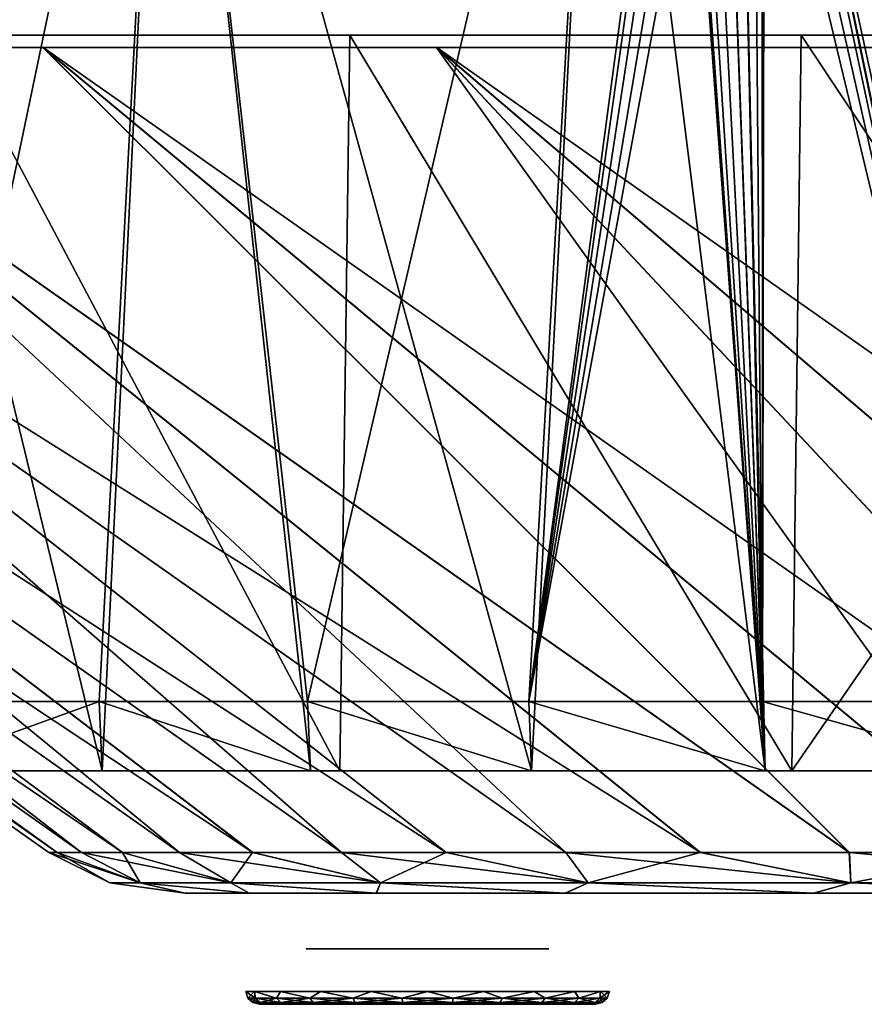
# Model space of a CAD drawing. Header units: millimetres. Extents: x -251 to 251, y -32 to 24.
# Tile 3 of 36: x -202 to -172, y -32 to 3. Entities that reach past the tile are written whole.
import ezdxf

# ---------------------------------------------------------------- set-up
doc = ezdxf.new("R2010")
doc.units = ezdxf.units.MM
doc.header["$LTSCALE"] = 81.481481
for name, color, linetype in [('1', 7, 'CONTINUOUS'), ('24', 7, 'CONTINUOUS'), ('25', 7, 'CONTINUOUS'), ('26', 7, 'CONTINUOUS'), ('27', 7, 'CONTINUOUS'), ('29', 7, 'CONTINUOUS'), ('30', 7, 'CONTINUOUS'), ('33', 7, 'CONTINUOUS'), ('34', 7, 'CONTINUOUS'), ('35', 7, 'CONTINUOUS'), ('46', 7, 'CONTINUOUS')]:
    doc.layers.add(name, color=color, linetype=linetype)

msp = doc.modelspace()

# ---------------------------------------------------------------- linework, layer by layer
at = {"layer": '1', "linetype": 'Continuous'}
for points in [[(-196.216, -28.25, -10.629), (-193.916, -28.25, -31.784), (-196.215, -28.25, 10.65), (-196.216, -28.25, -10.629)], [(-196.215, -28.25, 10.65), (-193.916, -28.25, -31.784), (-194.625, -28.25), (-196.215, -28.25, 10.65)], [(-193.914, -28.25, 31.801), (-196.215, -28.25, 10.65), (-194.271, -28.25, 2.218), (-193.914, -28.25, 31.801)], [(-194.271, -28.25, 2.218), (-196.215, -28.25, 10.65), (-194.625, -28.25, 0.016), (-194.271, -28.25, 2.218)], [(-194.625, -28.25, 0.016), (-196.215, -28.25, 10.65), (-194.625, -28.25), (-194.625, -28.25, 0.016)], [(-194.625, -28.25), (-193.916, -28.25, -31.784), (-194.277, -28.25, -2.2), (-194.625, -28.25)], [(-194.277, -28.25, -2.2), (-193.916, -28.25, -31.784), (-193.265, -28.25, -4.187), (-194.277, -28.25, -2.2)], [(-193.255, -28.25, 4.201), (-193.914, -28.25, 31.801), (-194.271, -28.25, 2.218), (-193.255, -28.25, 4.201)], [(-193.916, -28.25, -31.784), (-189.343, -28.25, -52.564), (-193.265, -28.25, -4.187), (-193.916, -28.25, -31.784)], [(-191.677, -28.25, 5.772), (-193.914, -28.25, 31.801), (-193.255, -28.25, 4.201), (-191.677, -28.25, 5.772)], [(-189.339, -28.25, 52.579), (-193.914, -28.25, 31.801), (-189.694, -28.25, 6.779), (-189.339, -28.25, 52.579)], [(-189.694, -28.25, 6.779), (-193.914, -28.25, 31.801), (-191.677, -28.25, 5.772), (-189.694, -28.25, 6.779)], [(-193.265, -28.25, -4.187), (-189.343, -28.25, -52.564), (-191.692, -28.25, -5.761), (-193.265, -28.25, -4.187)], [(-191.692, -28.25, -5.761), (-189.343, -28.25, -52.564), (-189.709, -28.25, -6.774), (-191.692, -28.25, -5.761)], [(-189.709, -28.25, -6.774), (-189.343, -28.25, -52.564), (-187.506, -28.25, -7.125), (-189.709, -28.25, -6.774)], [(-187.494, -28.25, 7.125), (-189.339, -28.25, 52.579), (-189.694, -28.25, 6.779), (-187.494, -28.25, 7.125)], [(-189.343, -28.25, -52.564), (-182.55, -28.25, -72.726), (-187.506, -28.25, -7.125), (-189.343, -28.25, -52.564)], [(-182.545, -28.25, 72.741), (-189.339, -28.25, 52.579), (-183.308, -28.25, 5.761), (-182.545, -28.25, 72.741)], [(-183.308, -28.25, 5.761), (-189.339, -28.25, 52.579), (-185.291, -28.25, 6.774), (-183.308, -28.25, 5.761)], [(-185.291, -28.25, 6.774), (-189.339, -28.25, 52.579), (-187.494, -28.25, 7.125), (-185.291, -28.25, 6.774)], [(-187.506, -28.25, -7.125), (-182.55, -28.25, -72.726), (-185.306, -28.25, -6.779), (-187.506, -28.25, -7.125)], [(-185.306, -28.25, -6.779), (-182.55, -28.25, -72.726), (-183.323, -28.25, -5.772), (-185.306, -28.25, -6.779)], [(-183.323, -28.25, -5.772), (-182.55, -28.25, -72.726), (-181.745, -28.25, -4.201), (-183.323, -28.25, -5.772)], [(-181.735, -28.25, 4.187), (-182.545, -28.25, 72.741), (-183.308, -28.25, 5.761), (-181.735, -28.25, 4.187)], [(-182.55, -28.25, -72.726), (-173.619, -28.25, -92.034), (-181.745, -28.25, -4.201), (-182.55, -28.25, -72.726)], [(-180.375, -28.25), (-182.545, -28.25, 72.741), (-180.723, -28.25, 2.2), (-180.375, -28.25)], [(-180.723, -28.25, 2.2), (-182.545, -28.25, 72.741), (-181.735, -28.25, 4.187), (-180.723, -28.25, 2.2)], [(-173.619, -28.25, -92.034), (-182.545, -28.25, 72.741), (-180.375, -28.25), (-173.619, -28.25, -92.034)], [(-182.545, -28.25, 72.741), (-173.619, -28.25, -92.034), (-173.612, -28.25, 92.047), (-182.545, -28.25, 72.741)], [(-181.745, -28.25, -4.201), (-173.619, -28.25, -92.034), (-180.729, -28.25, -2.218), (-181.745, -28.25, -4.201)], [(-180.729, -28.25, -2.218), (-173.619, -28.25, -92.034), (-180.375, -28.25, -0.016), (-180.729, -28.25, -2.218)], [(-180.375, -28.25, -0.016), (-173.619, -28.25, -92.034), (-180.375, -28.25), (-180.375, -28.25, -0.016)], [(-173.619, -28.25, -92.034), (-162.651, -28.25, -110.265), (-173.612, -28.25, 92.047), (-173.619, -28.25, -92.034)], [(-173.612, -28.25, 92.047), (-162.651, -28.25, -110.265), (-162.643, -28.25, 110.277), (-173.612, -28.25, 92.047)]]:
    msp.add_3dface(points, dxfattribs=at)
at = {"layer": '24', "linetype": 'Continuous'}
for points in [[(-194.04, -31.794), (-193.72, -31.794, -2.02), (-193.96, -32.025), (-194.04, -31.794)], [(-193.96, -32.025), (-193.72, -31.794, -2.02), (-193.698, -32.025, -1.82), (-193.96, -32.025)], [(-193.698, -32.025, -1.82), (-193.72, -31.794, -2.02), (-192.934, -32.025, -3.492), (-193.698, -32.025, -1.82)], [(-193.72, -31.794, -2.02), (-192.793, -31.794, -3.842), (-192.934, -32.025, -3.492), (-193.72, -31.794, -2.02)], [(-192.934, -32.025, -3.492), (-192.793, -31.794, -3.842), (-191.73, -32.025, -4.882), (-192.934, -32.025, -3.492)], [(-192.793, -31.794, -3.842), (-191.348, -31.794, -5.288), (-191.73, -32.025, -4.882), (-192.793, -31.794, -3.842)], [(-191.73, -32.025, -4.882), (-191.348, -31.794, -5.288), (-190.183, -32.025, -5.876), (-191.73, -32.025, -4.882)], [(-191.348, -31.794, -5.288), (-189.527, -31.794, -6.218), (-190.183, -32.025, -5.876), (-191.348, -31.794, -5.288)], [(-190.183, -32.025, -5.876), (-189.527, -31.794, -6.218), (-188.419, -32.025, -6.394), (-190.183, -32.025, -5.876)], [(-189.527, -31.794, -6.218), (-187.508, -31.794, -6.54), (-188.419, -32.025, -6.394), (-189.527, -31.794, -6.218)], [(-188.419, -32.025, -6.394), (-187.508, -31.794, -6.54), (-186.581, -32.025, -6.394), (-188.419, -32.025, -6.394)], [(-187.508, -31.794, -6.54), (-185.488, -31.794, -6.223), (-186.581, -32.025, -6.394), (-187.508, -31.794, -6.54)], [(-186.581, -32.025, -6.394), (-185.488, -31.794, -6.223), (-184.817, -32.025, -5.876), (-186.581, -32.025, -6.394)], [(-185.488, -31.794, -6.223), (-183.664, -31.794, -5.297), (-184.817, -32.025, -5.876), (-185.488, -31.794, -6.223)], [(-184.817, -32.025, -5.876), (-183.664, -31.794, -5.297), (-183.27, -32.025, -4.882), (-184.817, -32.025, -5.876)], [(-183.664, -31.794, -5.297), (-182.216, -31.794, -3.854), (-183.27, -32.025, -4.882), (-183.664, -31.794, -5.297)], [(-183.27, -32.025, -4.882), (-182.216, -31.794, -3.854), (-182.066, -32.025, -3.492), (-183.27, -32.025, -4.882)], [(-182.216, -31.794, -3.854), (-181.284, -31.794, -2.034), (-182.066, -32.025, -3.492), (-182.216, -31.794, -3.854)], [(-182.066, -32.025, -3.492), (-181.284, -31.794, -2.034), (-181.302, -32.025, -1.82), (-182.066, -32.025, -3.492)], [(-181.302, -32.025, -1.82), (-180.96, -31.794), (-181.04, -32.025), (-181.302, -32.025, -1.82)], [(-180.96, -31.794, -0.015), (-180.96, -31.794), (-181.302, -32.025, -1.82), (-180.96, -31.794, -0.015)], [(-181.284, -31.794, -2.034), (-180.96, -31.794, -0.015), (-181.302, -32.025, -1.82), (-181.284, -31.794, -2.034)], [(-193.779, -32.19), (-193.96, -32.025), (-193.698, -32.025, -1.82), (-193.779, -32.19)], [(-193.525, -32.19, -1.769), (-193.779, -32.19), (-193.698, -32.025, -1.82), (-193.525, -32.19, -1.769)], [(-193.779, -32.19), (-193.525, -32.19, -1.769), (-193.542, -32.25), (-193.779, -32.19)], [(-193.525, -32.19, -1.769), (-193.698, -32.025, -1.82), (-192.934, -32.025, -3.492), (-193.525, -32.19, -1.769)], [(-193.542, -32.25), (-193.525, -32.19, -1.769), (-193.246, -32.25, -1.868), (-193.542, -32.25)], [(-192.782, -32.19, -3.395), (-193.525, -32.19, -1.769), (-192.934, -32.025, -3.492), (-192.782, -32.19, -3.395)], [(-193.525, -32.19, -1.769), (-192.782, -32.19, -3.395), (-193.246, -32.25, -1.868), (-193.525, -32.19, -1.769)], [(-193.246, -32.25, -1.868), (-192.782, -32.19, -3.395), (-192.388, -32.25, -3.551), (-193.246, -32.25, -1.868)], [(-192.782, -32.19, -3.395), (-192.934, -32.025, -3.492), (-191.73, -32.025, -4.882), (-192.782, -32.19, -3.395)], [(-191.612, -32.19, -4.745), (-192.782, -32.19, -3.395), (-191.73, -32.025, -4.882), (-191.612, -32.19, -4.745)], [(-192.782, -32.19, -3.395), (-191.612, -32.19, -4.745), (-192.388, -32.25, -3.551), (-192.782, -32.19, -3.395)], [(-192.388, -32.25, -3.551), (-191.612, -32.19, -4.745), (-191.053, -32.25, -4.887), (-192.388, -32.25, -3.551)], [(-191.612, -32.19, -4.745), (-191.73, -32.025, -4.882), (-190.183, -32.025, -5.876), (-191.612, -32.19, -4.745)], [(-190.108, -32.19, -5.712), (-191.612, -32.19, -4.745), (-190.183, -32.025, -5.876), (-190.108, -32.19, -5.712)], [(-191.612, -32.19, -4.745), (-190.108, -32.19, -5.712), (-191.053, -32.25, -4.887), (-191.612, -32.19, -4.745)], [(-191.053, -32.25, -4.887), (-190.108, -32.19, -5.712), (-189.372, -32.25, -5.744), (-191.053, -32.25, -4.887)], [(-190.108, -32.19, -5.712), (-190.183, -32.025, -5.876), (-188.419, -32.025, -6.394), (-190.108, -32.19, -5.712)], [(-188.394, -32.19, -6.215), (-190.108, -32.19, -5.712), (-188.419, -32.025, -6.394), (-188.394, -32.19, -6.215)], [(-190.108, -32.19, -5.712), (-188.394, -32.19, -6.215), (-189.372, -32.25, -5.744), (-190.108, -32.19, -5.712)], [(-189.372, -32.25, -5.744), (-188.394, -32.19, -6.215), (-187.507, -32.25, -6.042), (-189.372, -32.25, -5.744)], [(-188.394, -32.19, -6.215), (-188.419, -32.025, -6.394), (-186.581, -32.025, -6.394), (-188.394, -32.19, -6.215)], [(-186.606, -32.19, -6.215), (-188.394, -32.19, -6.215), (-186.581, -32.025, -6.394), (-186.606, -32.19, -6.215)], [(-188.394, -32.19, -6.215), (-186.606, -32.19, -6.215), (-187.507, -32.25, -6.042), (-188.394, -32.19, -6.215)], [(-187.507, -32.25, -6.042), (-186.606, -32.19, -6.215), (-185.64, -32.25, -5.748), (-187.507, -32.25, -6.042)], [(-184.892, -32.19, -5.712), (-186.606, -32.19, -6.215), (-184.817, -32.025, -5.876), (-184.892, -32.19, -5.712)], [(-186.606, -32.19, -6.215), (-186.581, -32.025, -6.394), (-184.817, -32.025, -5.876), (-186.606, -32.19, -6.215)], [(-186.606, -32.19, -6.215), (-184.892, -32.19, -5.712), (-185.64, -32.25, -5.748), (-186.606, -32.19, -6.215)], [(-185.64, -32.25, -5.748), (-184.892, -32.19, -5.712), (-183.957, -32.25, -4.894), (-185.64, -32.25, -5.748)], [(-183.388, -32.19, -4.745), (-184.892, -32.19, -5.712), (-183.27, -32.025, -4.882), (-183.388, -32.19, -4.745)], [(-184.892, -32.19, -5.712), (-184.817, -32.025, -5.876), (-183.27, -32.025, -4.882), (-184.892, -32.19, -5.712)], [(-184.892, -32.19, -5.712), (-183.388, -32.19, -4.745), (-183.957, -32.25, -4.894), (-184.892, -32.19, -5.712)], [(-183.957, -32.25, -4.894), (-183.388, -32.19, -4.745), (-182.619, -32.25, -3.561), (-183.957, -32.25, -4.894)], [(-183.388, -32.19, -4.745), (-183.27, -32.025, -4.882), (-182.066, -32.025, -3.492), (-183.388, -32.19, -4.745)], [(-182.218, -32.19, -3.395), (-183.388, -32.19, -4.745), (-182.066, -32.025, -3.492), (-182.218, -32.19, -3.395)], [(-183.388, -32.19, -4.745), (-182.218, -32.19, -3.395), (-182.619, -32.25, -3.561), (-183.388, -32.19, -4.745)], [(-182.619, -32.25, -3.561), (-182.218, -32.19, -3.395), (-181.758, -32.25, -1.879), (-182.619, -32.25, -3.561)], [(-181.475, -32.19, -1.769), (-182.218, -32.19, -3.395), (-181.302, -32.025, -1.82), (-181.475, -32.19, -1.769)], [(-182.218, -32.19, -3.395), (-182.066, -32.025, -3.492), (-181.302, -32.025, -1.82), (-182.218, -32.19, -3.395)], [(-182.218, -32.19, -3.395), (-181.475, -32.19, -1.769), (-181.758, -32.25, -1.879), (-182.218, -32.19, -3.395)], [(-181.475, -32.19, -1.769), (-181.458, -32.25, -0.014), (-181.758, -32.25, -1.879), (-181.475, -32.19, -1.769)], [(-181.221, -32.19), (-181.475, -32.19, -1.769), (-181.04, -32.025), (-181.221, -32.19)], [(-181.475, -32.19, -1.769), (-181.302, -32.025, -1.82), (-181.04, -32.025), (-181.475, -32.19, -1.769)], [(-181.221, -32.19), (-181.458, -32.25, -0.014), (-181.475, -32.19, -1.769), (-181.221, -32.19)], [(-181.458, -32.25), (-181.458, -32.25, -0.014), (-181.221, -32.19), (-181.458, -32.25)]]:
    msp.add_3dface(points, dxfattribs=at)
at = {"layer": '25', "linetype": 'Continuous'}
for points in [[(-192.629, -32.25, 1.866), (-193.542, -32.25), (-192.958, -32.25), (-192.629, -32.25, 1.866)], [(-193.542, -32.25), (-193.246, -32.25, -1.868), (-192.958, -32.25), (-193.542, -32.25)], [(-193.242, -32.25, 1.879), (-193.542, -32.25, 0.014), (-192.629, -32.25, 1.866), (-193.242, -32.25, 1.879)], [(-193.542, -32.25, 0.014), (-193.542, -32.25), (-192.629, -32.25, 1.866), (-193.542, -32.25, 0.014)], [(-192.958, -32.25, -0.024), (-193.246, -32.25, -1.868), (-192.622, -32.25, -1.887), (-192.958, -32.25, -0.024)], [(-192.958, -32.25, -0.012), (-193.246, -32.25, -1.868), (-192.958, -32.25, -0.024), (-192.958, -32.25, -0.012)], [(-192.958, -32.25), (-193.246, -32.25, -1.868), (-192.958, -32.25, -0.012), (-192.958, -32.25)], [(-193.246, -32.25, -1.868), (-192.388, -32.25, -3.551), (-192.622, -32.25, -1.887), (-193.246, -32.25, -1.868)], [(-191.683, -32.25, 3.507), (-193.242, -32.25, 1.879), (-192.629, -32.25, 1.866), (-191.683, -32.25, 3.507)], [(-192.381, -32.25, 3.561), (-193.242, -32.25, 1.879), (-191.683, -32.25, 3.507), (-192.381, -32.25, 3.561)], [(-192.622, -32.25, -1.887), (-192.388, -32.25, -3.551), (-191.668, -32.25, -3.524), (-192.622, -32.25, -1.887)], [(-191.668, -32.25, -3.524), (-192.388, -32.25, -3.551), (-190.215, -32.25, -4.735), (-191.668, -32.25, -3.524)], [(-192.388, -32.25, -3.551), (-191.053, -32.25, -4.887), (-190.215, -32.25, -4.735), (-192.388, -32.25, -3.551)], [(-191.043, -32.25, 4.894), (-192.381, -32.25, 3.561), (-190.234, -32.25, 4.724), (-191.043, -32.25, 4.894)], [(-190.234, -32.25, 4.724), (-192.381, -32.25, 3.561), (-191.683, -32.25, 3.507), (-190.234, -32.25, 4.724)], [(-191.053, -32.25, -4.887), (-189.372, -32.25, -5.744), (-188.435, -32.25, -5.377), (-191.053, -32.25, -4.887)], [(-190.215, -32.25, -4.735), (-191.053, -32.25, -4.887), (-188.435, -32.25, -5.377), (-190.215, -32.25, -4.735)], [(-189.36, -32.25, 5.748), (-191.043, -32.25, 4.894), (-188.458, -32.25, 5.373), (-189.36, -32.25, 5.748)], [(-188.458, -32.25, 5.373), (-191.043, -32.25, 4.894), (-190.234, -32.25, 4.724), (-188.458, -32.25, 5.373)], [(-189.372, -32.25, -5.744), (-187.507, -32.25, -6.042), (-185.64, -32.25, -5.748), (-189.372, -32.25, -5.744)], [(-189.372, -32.25, -5.744), (-185.64, -32.25, -5.748), (-186.542, -32.25, -5.373), (-189.372, -32.25, -5.744)], [(-188.435, -32.25, -5.377), (-189.372, -32.25, -5.744), (-186.542, -32.25, -5.373), (-188.435, -32.25, -5.377)], [(-187.493, -32.25, 6.042), (-189.36, -32.25, 5.748), (-185.628, -32.25, 5.744), (-187.493, -32.25, 6.042)], [(-185.628, -32.25, 5.744), (-189.36, -32.25, 5.748), (-188.458, -32.25, 5.373), (-185.628, -32.25, 5.744)], [(-186.565, -32.25, 5.377), (-185.628, -32.25, 5.744), (-188.458, -32.25, 5.373), (-186.565, -32.25, 5.377)], [(-184.785, -32.25, 4.735), (-183.947, -32.25, 4.887), (-186.565, -32.25, 5.377), (-184.785, -32.25, 4.735)], [(-183.947, -32.25, 4.887), (-185.628, -32.25, 5.744), (-186.565, -32.25, 5.377), (-183.947, -32.25, 4.887)], [(-185.64, -32.25, -5.748), (-183.957, -32.25, -4.894), (-186.542, -32.25, -5.373), (-185.64, -32.25, -5.748)], [(-186.542, -32.25, -5.373), (-183.957, -32.25, -4.894), (-184.766, -32.25, -4.724), (-186.542, -32.25, -5.373)], [(-183.332, -32.25, 3.524), (-182.612, -32.25, 3.551), (-184.785, -32.25, 4.735), (-183.332, -32.25, 3.524)], [(-182.612, -32.25, 3.551), (-183.947, -32.25, 4.887), (-184.785, -32.25, 4.735), (-182.612, -32.25, 3.551)], [(-183.957, -32.25, -4.894), (-182.619, -32.25, -3.561), (-184.766, -32.25, -4.724), (-183.957, -32.25, -4.894)], [(-184.766, -32.25, -4.724), (-182.619, -32.25, -3.561), (-183.317, -32.25, -3.507), (-184.766, -32.25, -4.724)], [(-182.378, -32.25, 1.887), (-182.612, -32.25, 3.551), (-183.332, -32.25, 3.524), (-182.378, -32.25, 1.887)], [(-182.619, -32.25, -3.561), (-181.758, -32.25, -1.879), (-183.317, -32.25, -3.507), (-182.619, -32.25, -3.561)], [(-183.317, -32.25, -3.507), (-181.758, -32.25, -1.879), (-182.371, -32.25, -1.866), (-183.317, -32.25, -3.507)], [(-181.754, -32.25, 1.868), (-182.612, -32.25, 3.551), (-182.378, -32.25, 1.887), (-181.754, -32.25, 1.868)], [(-182.042, -32.25, 0.024), (-181.754, -32.25, 1.868), (-182.378, -32.25, 1.887), (-182.042, -32.25, 0.024)], [(-181.758, -32.25, -1.879), (-181.458, -32.25, -0.014), (-182.371, -32.25, -1.866), (-181.758, -32.25, -1.879)], [(-181.458, -32.25, -0.014), (-181.458, -32.25), (-182.371, -32.25, -1.866), (-181.458, -32.25, -0.014)], [(-181.458, -32.25), (-182.042, -32.25), (-182.371, -32.25, -1.866), (-181.458, -32.25)], [(-181.458, -32.25), (-181.754, -32.25, 1.868), (-182.042, -32.25), (-181.458, -32.25)], [(-182.042, -32.25, 0.012), (-181.754, -32.25, 1.868), (-182.042, -32.25, 0.024), (-182.042, -32.25, 0.012)], [(-182.042, -32.25), (-181.754, -32.25, 1.868), (-182.042, -32.25, 0.012), (-182.042, -32.25)]]:
    msp.add_3dface(points, dxfattribs=at)
at = {"layer": '26', "linetype": 'Continuous'}
for points in [[(-188.962, -30.25, 0.334), (-191.867, -30.25, -0.019), (-188.962, -30.25, -0.334), (-188.962, -30.25, 0.334)], [(-191.867, -30.25, -0.01), (-191.867, -30.25, -0.019), (-188.962, -30.25, 0.334), (-191.867, -30.25, -0.01)], [(-188.673, -30.25, 0.935), (-191.867, -30.25), (-188.962, -30.25, 0.334), (-188.673, -30.25, 0.935)], [(-188.151, -30.25, 1.351), (-191.867, -30.25), (-188.673, -30.25, 0.935), (-188.151, -30.25, 1.351)], [(-191.867, -30.25), (-191.867, -30.25, -0.01), (-188.962, -30.25, 0.334), (-191.867, -30.25)], [(-191.604, -30.25, 1.491), (-191.867, -30.25), (-188.151, -30.25, 1.351), (-191.604, -30.25, 1.491)], [(-191.867, -30.25, -0.019), (-191.597, -30.25, -1.511), (-188.962, -30.25, -0.334), (-191.867, -30.25, -0.019)], [(-187.5, -30.25, 1.5), (-191.604, -30.25, 1.491), (-188.151, -30.25, 1.351), (-187.5, -30.25, 1.5)], [(-191.604, -30.25, 1.491), (-187.5, -30.25, 1.501), (-190.848, -30.25, 2.804), (-191.604, -30.25, 1.491)], [(-191.604, -30.25, 1.491), (-187.5, -30.25, 1.5), (-187.5, -30.25, 1.501), (-191.604, -30.25, 1.491)], [(-188.673, -30.25, -0.934), (-191.597, -30.25, -1.511), (-188.152, -30.25, -1.351), (-188.673, -30.25, -0.934)], [(-188.962, -30.25, -0.334), (-191.597, -30.25, -1.511), (-188.673, -30.25, -0.934), (-188.962, -30.25, -0.334)], [(-191.597, -30.25, -1.511), (-187.5, -30.25, -1.5), (-188.152, -30.25, -1.351), (-191.597, -30.25, -1.511)], [(-190.835, -30.25, -2.819), (-184.152, -30.25, -2.804), (-191.597, -30.25, -1.511), (-190.835, -30.25, -2.819)], [(-191.597, -30.25, -1.511), (-187.5, -30.25, -1.501), (-187.5, -30.25, -1.5), (-191.597, -30.25, -1.511)], [(-191.597, -30.25, -1.511), (-184.152, -30.25, -2.804), (-187.5, -30.25, -1.501), (-191.597, -30.25, -1.511)], [(-184.165, -30.25, 2.819), (-190.848, -30.25, 2.804), (-183.403, -30.25, 1.511), (-184.165, -30.25, 2.819)], [(-189.689, -30.25, 3.779), (-190.848, -30.25, 2.804), (-184.165, -30.25, 2.819), (-189.689, -30.25, 3.779)], [(-183.403, -30.25, 1.511), (-190.848, -30.25, 2.804), (-187.5, -30.25, 1.501), (-183.403, -30.25, 1.511)], [(-189.673, -30.25, -3.788), (-185.311, -30.25, -3.779), (-190.835, -30.25, -2.819), (-189.673, -30.25, -3.788)], [(-185.311, -30.25, -3.779), (-184.152, -30.25, -2.804), (-190.835, -30.25, -2.819), (-185.311, -30.25, -3.779)], [(-185.327, -30.25, 3.788), (-189.689, -30.25, 3.779), (-184.165, -30.25, 2.819), (-185.327, -30.25, 3.788)], [(-188.263, -30.25, 4.3), (-189.689, -30.25, 3.779), (-185.327, -30.25, 3.788), (-188.263, -30.25, 4.3)], [(-188.25, -30.25, -4.302), (-186.737, -30.25, -4.3), (-189.673, -30.25, -3.788), (-188.25, -30.25, -4.302)], [(-186.737, -30.25, -4.3), (-185.311, -30.25, -3.779), (-189.673, -30.25, -3.788), (-186.737, -30.25, -4.3)], [(-186.75, -30.25, 4.302), (-188.263, -30.25, 4.3), (-185.327, -30.25, 3.788), (-186.75, -30.25, 4.302)], [(-186.848, -30.25, 1.351), (-183.403, -30.25, 1.511), (-187.5, -30.25, 1.5), (-186.848, -30.25, 1.351)], [(-183.403, -30.25, 1.511), (-187.5, -30.25, 1.501), (-187.5, -30.25, 1.5), (-183.403, -30.25, 1.511)], [(-187.5, -30.25, -1.5), (-183.396, -30.25, -1.491), (-186.849, -30.25, -1.351), (-187.5, -30.25, -1.5)], [(-183.396, -30.25, -1.491), (-187.5, -30.25, -1.501), (-184.152, -30.25, -2.804), (-183.396, -30.25, -1.491)], [(-183.396, -30.25, -1.491), (-187.5, -30.25, -1.5), (-187.5, -30.25, -1.501), (-183.396, -30.25, -1.491)], [(-186.849, -30.25, -1.351), (-183.133, -30.25), (-186.327, -30.25, -0.935), (-186.849, -30.25, -1.351)], [(-183.396, -30.25, -1.491), (-183.133, -30.25), (-186.849, -30.25, -1.351), (-183.396, -30.25, -1.491)], [(-186.327, -30.25, 0.934), (-183.403, -30.25, 1.511), (-186.848, -30.25, 1.351), (-186.327, -30.25, 0.934)], [(-186.038, -30.25, 0.334), (-183.403, -30.25, 1.511), (-186.327, -30.25, 0.934), (-186.038, -30.25, 0.334)], [(-186.327, -30.25, -0.935), (-183.133, -30.25), (-186.038, -30.25, -0.334), (-186.327, -30.25, -0.935)], [(-183.133, -30.25, 0.019), (-183.403, -30.25, 1.511), (-186.038, -30.25, 0.334), (-183.133, -30.25, 0.019)], [(-183.133, -30.25), (-183.133, -30.25, 0.01), (-186.038, -30.25, -0.334), (-183.133, -30.25)], [(-186.038, -30.25, -0.334), (-183.133, -30.25, 0.019), (-186.038, -30.25, 0.334), (-186.038, -30.25, -0.334)], [(-183.133, -30.25, 0.01), (-183.133, -30.25, 0.019), (-186.038, -30.25, -0.334), (-183.133, -30.25, 0.01)]]:
    msp.add_3dface(points, dxfattribs=at)
at = {"layer": '27', "linetype": 'Continuous'}
for points in [[(-193.716, -31.794, 2.034), (-194.04, -31.794, 0.015), (-193.698, -32.025, 1.82), (-193.716, -31.794, 2.034)], [(-194.04, -31.794, 0.015), (-194.04, -31.794), (-193.698, -32.025, 1.82), (-194.04, -31.794, 0.015)], [(-194.04, -31.794), (-193.96, -32.025), (-193.698, -32.025, 1.82), (-194.04, -31.794)], [(-192.784, -31.794, 3.854), (-193.716, -31.794, 2.034), (-192.934, -32.025, 3.492), (-192.784, -31.794, 3.854)], [(-192.934, -32.025, 3.492), (-193.716, -31.794, 2.034), (-193.698, -32.025, 1.82), (-192.934, -32.025, 3.492)], [(-191.73, -32.025, 4.882), (-192.784, -31.794, 3.854), (-192.934, -32.025, 3.492), (-191.73, -32.025, 4.882)], [(-191.336, -31.794, 5.297), (-192.784, -31.794, 3.854), (-191.73, -32.025, 4.882), (-191.336, -31.794, 5.297)], [(-190.183, -32.025, 5.876), (-191.336, -31.794, 5.297), (-191.73, -32.025, 4.882), (-190.183, -32.025, 5.876)], [(-189.512, -31.794, 6.223), (-191.336, -31.794, 5.297), (-190.183, -32.025, 5.876), (-189.512, -31.794, 6.223)], [(-188.419, -32.025, 6.394), (-189.512, -31.794, 6.223), (-190.183, -32.025, 5.876), (-188.419, -32.025, 6.394)], [(-187.492, -31.794, 6.54), (-189.512, -31.794, 6.223), (-188.419, -32.025, 6.394), (-187.492, -31.794, 6.54)], [(-186.581, -32.025, 6.394), (-187.492, -31.794, 6.54), (-188.419, -32.025, 6.394), (-186.581, -32.025, 6.394)], [(-185.473, -31.794, 6.218), (-187.492, -31.794, 6.54), (-186.581, -32.025, 6.394), (-185.473, -31.794, 6.218)], [(-184.817, -32.025, 5.876), (-185.473, -31.794, 6.218), (-186.581, -32.025, 6.394), (-184.817, -32.025, 5.876)], [(-183.652, -31.794, 5.288), (-185.473, -31.794, 6.218), (-184.817, -32.025, 5.876), (-183.652, -31.794, 5.288)], [(-183.27, -32.025, 4.882), (-183.652, -31.794, 5.288), (-184.817, -32.025, 5.876), (-183.27, -32.025, 4.882)], [(-182.207, -31.794, 3.842), (-183.652, -31.794, 5.288), (-183.27, -32.025, 4.882), (-182.207, -31.794, 3.842)], [(-182.066, -32.025, 3.492), (-182.207, -31.794, 3.842), (-183.27, -32.025, 4.882), (-182.066, -32.025, 3.492)], [(-181.28, -31.794, 2.02), (-182.207, -31.794, 3.842), (-182.066, -32.025, 3.492), (-181.28, -31.794, 2.02)], [(-181.302, -32.025, 1.82), (-181.28, -31.794, 2.02), (-182.066, -32.025, 3.492), (-181.302, -32.025, 1.82)], [(-181.04, -32.025), (-181.28, -31.794, 2.02), (-181.302, -32.025, 1.82), (-181.04, -32.025)], [(-181.04, -32.025), (-180.96, -31.794), (-181.28, -31.794, 2.02), (-181.04, -32.025)], [(-193.96, -32.025), (-193.525, -32.19, 1.769), (-193.698, -32.025, 1.82), (-193.96, -32.025)], [(-193.96, -32.025), (-193.779, -32.19), (-193.525, -32.19, 1.769), (-193.96, -32.025)], [(-193.779, -32.19), (-193.542, -32.25), (-193.542, -32.25, 0.014), (-193.779, -32.19)], [(-193.779, -32.19), (-193.542, -32.25, 0.014), (-193.525, -32.19, 1.769), (-193.779, -32.19)], [(-192.782, -32.19, 3.395), (-192.934, -32.025, 3.492), (-193.698, -32.025, 1.82), (-192.782, -32.19, 3.395)], [(-193.525, -32.19, 1.769), (-192.782, -32.19, 3.395), (-193.698, -32.025, 1.82), (-193.525, -32.19, 1.769)], [(-193.542, -32.25, 0.014), (-193.242, -32.25, 1.879), (-193.525, -32.19, 1.769), (-193.542, -32.25, 0.014)], [(-193.525, -32.19, 1.769), (-193.242, -32.25, 1.879), (-192.782, -32.19, 3.395), (-193.525, -32.19, 1.769)], [(-193.242, -32.25, 1.879), (-192.381, -32.25, 3.561), (-192.782, -32.19, 3.395), (-193.242, -32.25, 1.879)], [(-191.612, -32.19, 4.745), (-191.73, -32.025, 4.882), (-192.934, -32.025, 3.492), (-191.612, -32.19, 4.745)], [(-192.782, -32.19, 3.395), (-191.612, -32.19, 4.745), (-192.934, -32.025, 3.492), (-192.782, -32.19, 3.395)], [(-192.782, -32.19, 3.395), (-192.381, -32.25, 3.561), (-191.612, -32.19, 4.745), (-192.782, -32.19, 3.395)], [(-192.381, -32.25, 3.561), (-191.043, -32.25, 4.894), (-191.612, -32.19, 4.745), (-192.381, -32.25, 3.561)], [(-191.612, -32.19, 4.745), (-190.108, -32.19, 5.712), (-191.73, -32.025, 4.882), (-191.612, -32.19, 4.745)], [(-190.108, -32.19, 5.712), (-190.183, -32.025, 5.876), (-191.73, -32.025, 4.882), (-190.108, -32.19, 5.712)], [(-191.612, -32.19, 4.745), (-191.043, -32.25, 4.894), (-190.108, -32.19, 5.712), (-191.612, -32.19, 4.745)], [(-191.043, -32.25, 4.894), (-189.36, -32.25, 5.748), (-190.108, -32.19, 5.712), (-191.043, -32.25, 4.894)], [(-190.108, -32.19, 5.712), (-188.394, -32.19, 6.215), (-190.183, -32.025, 5.876), (-190.108, -32.19, 5.712)], [(-188.394, -32.19, 6.215), (-188.419, -32.025, 6.394), (-190.183, -32.025, 5.876), (-188.394, -32.19, 6.215)], [(-190.108, -32.19, 5.712), (-189.36, -32.25, 5.748), (-188.394, -32.19, 6.215), (-190.108, -32.19, 5.712)], [(-189.36, -32.25, 5.748), (-187.493, -32.25, 6.042), (-188.394, -32.19, 6.215), (-189.36, -32.25, 5.748)], [(-186.606, -32.19, 6.215), (-186.581, -32.025, 6.394), (-188.419, -32.025, 6.394), (-186.606, -32.19, 6.215)], [(-188.394, -32.19, 6.215), (-186.606, -32.19, 6.215), (-188.419, -32.025, 6.394), (-188.394, -32.19, 6.215)], [(-188.394, -32.19, 6.215), (-187.493, -32.25, 6.042), (-186.606, -32.19, 6.215), (-188.394, -32.19, 6.215)], [(-187.493, -32.25, 6.042), (-185.628, -32.25, 5.744), (-186.606, -32.19, 6.215), (-187.493, -32.25, 6.042)], [(-186.606, -32.19, 6.215), (-184.892, -32.19, 5.712), (-186.581, -32.025, 6.394), (-186.606, -32.19, 6.215)], [(-186.606, -32.19, 6.215), (-185.628, -32.25, 5.744), (-184.892, -32.19, 5.712), (-186.606, -32.19, 6.215)], [(-184.892, -32.19, 5.712), (-184.817, -32.025, 5.876), (-186.581, -32.025, 6.394), (-184.892, -32.19, 5.712)], [(-185.628, -32.25, 5.744), (-183.947, -32.25, 4.887), (-184.892, -32.19, 5.712), (-185.628, -32.25, 5.744)], [(-184.892, -32.19, 5.712), (-183.388, -32.19, 4.745), (-184.817, -32.025, 5.876), (-184.892, -32.19, 5.712)], [(-184.892, -32.19, 5.712), (-183.947, -32.25, 4.887), (-183.388, -32.19, 4.745), (-184.892, -32.19, 5.712)], [(-183.388, -32.19, 4.745), (-183.27, -32.025, 4.882), (-184.817, -32.025, 5.876), (-183.388, -32.19, 4.745)], [(-183.947, -32.25, 4.887), (-182.612, -32.25, 3.551), (-183.388, -32.19, 4.745), (-183.947, -32.25, 4.887)], [(-183.388, -32.19, 4.745), (-182.218, -32.19, 3.395), (-183.27, -32.025, 4.882), (-183.388, -32.19, 4.745)], [(-183.388, -32.19, 4.745), (-182.612, -32.25, 3.551), (-182.218, -32.19, 3.395), (-183.388, -32.19, 4.745)], [(-182.218, -32.19, 3.395), (-182.066, -32.025, 3.492), (-183.27, -32.025, 4.882), (-182.218, -32.19, 3.395)], [(-182.612, -32.25, 3.551), (-181.754, -32.25, 1.868), (-182.218, -32.19, 3.395), (-182.612, -32.25, 3.551)], [(-182.218, -32.19, 3.395), (-181.475, -32.19, 1.769), (-182.066, -32.025, 3.492), (-182.218, -32.19, 3.395)], [(-182.218, -32.19, 3.395), (-181.754, -32.25, 1.868), (-181.475, -32.19, 1.769), (-182.218, -32.19, 3.395)], [(-181.475, -32.19, 1.769), (-181.302, -32.025, 1.82), (-182.066, -32.025, 3.492), (-181.475, -32.19, 1.769)], [(-181.754, -32.25, 1.868), (-181.458, -32.25), (-181.475, -32.19, 1.769), (-181.754, -32.25, 1.868)], [(-181.475, -32.19, 1.769), (-181.221, -32.19), (-181.302, -32.025, 1.82), (-181.475, -32.19, 1.769)], [(-181.458, -32.25), (-181.221, -32.19), (-181.475, -32.19, 1.769), (-181.458, -32.25)], [(-181.221, -32.19), (-181.04, -32.025), (-181.302, -32.025, 1.82), (-181.221, -32.19)]]:
    msp.add_3dface(points, dxfattribs=at)
at = {"layer": '29', "linetype": 'Continuous'}
for points in [[(-201.119, -26.785, 0.01), (-197.835, -27.875, 20.793), (-200.823, -26.785, 10.897), (-201.119, -26.785, 0.01)], [(-200.825, -26.785, -10.876), (-198.925, -27.875), (-201.119, -26.785, 0.01), (-200.825, -26.785, -10.876)], [(-198.925, -27.875), (-197.835, -27.875, 20.793), (-201.119, -26.785, 0.01), (-198.925, -27.875)], [(-199.941, -26.785, -21.73), (-197.835, -27.875, -20.793), (-200.825, -26.785, -10.876), (-199.941, -26.785, -21.73)], [(-197.835, -27.875, -20.793), (-198.925, -27.875), (-200.825, -26.785, -10.876), (-197.835, -27.875, -20.793)], [(-200.823, -26.785, 10.897), (-197.835, -27.875, 20.793), (-199.939, -26.785, 21.753), (-200.823, -26.785, 10.897)], [(-198.472, -26.785, -32.522), (-197.835, -27.875, -20.793), (-199.941, -26.785, -21.73), (-198.472, -26.785, -32.522)], [(-199.939, -26.785, 21.753), (-194.578, -27.875, 41.359), (-198.468, -26.785, 32.545), (-199.939, -26.785, 21.753)], [(-197.835, -27.875, 20.793), (-194.578, -27.875, 41.359), (-199.939, -26.785, 21.753), (-197.835, -27.875, 20.793)], [(-196.42, -26.785, -43.222), (-194.578, -27.875, -41.359), (-198.472, -26.785, -32.522), (-196.42, -26.785, -43.222)], [(-194.578, -27.875, -41.359), (-197.835, -27.875, -20.793), (-198.472, -26.785, -32.522), (-194.578, -27.875, -41.359)], [(-198.468, -26.785, 32.545), (-194.578, -27.875, 41.359), (-196.416, -26.785, 43.238), (-198.468, -26.785, 32.545)], [(-193.79, -26.785, -53.797), (-194.578, -27.875, -41.359), (-196.42, -26.785, -43.222), (-193.79, -26.785, -53.797)], [(-194.578, -27.875, 41.359), (-189.189, -27.875, 61.471), (-196.416, -26.785, 43.238), (-194.578, -27.875, 41.359)], [(-196.416, -26.785, 43.238), (-189.189, -27.875, 61.471), (-193.787, -26.785, 53.807), (-196.416, -26.785, 43.238)], [(-189.189, -27.875, -61.471), (-194.578, -27.875, -41.359), (-193.79, -26.785, -53.797), (-189.189, -27.875, -61.471)], [(-190.592, -26.785, -64.215), (-189.189, -27.875, -61.471), (-193.79, -26.785, -53.797), (-190.592, -26.785, -64.215)], [(-193.787, -26.785, 53.807), (-189.189, -27.875, 61.471), (-190.59, -26.785, 64.22), (-193.787, -26.785, 53.807)], [(-186.836, -26.785, -74.438), (-189.189, -27.875, -61.471), (-190.592, -26.785, -64.215), (-186.836, -26.785, -74.438)], [(-189.189, -27.875, 61.471), (-181.727, -27.875, 80.91), (-190.59, -26.785, 64.22), (-189.189, -27.875, 61.471)], [(-190.59, -26.785, 64.22), (-181.727, -27.875, 80.91), (-186.831, -26.785, 74.451), (-190.59, -26.785, 64.22)], [(-181.727, -27.875, -80.91), (-189.189, -27.875, -61.471), (-186.836, -26.785, -74.438), (-181.727, -27.875, -80.91)], [(-182.533, -26.785, -84.443), (-181.727, -27.875, -80.91), (-186.836, -26.785, -74.438), (-182.533, -26.785, -84.443)], [(-186.831, -26.785, 74.451), (-181.727, -27.875, 80.91), (-182.525, -26.785, 84.46), (-186.831, -26.785, 74.451)], [(-177.695, -26.785, -94.197), (-181.727, -27.875, -80.91), (-182.533, -26.785, -84.443), (-177.695, -26.785, -94.197)], [(-181.727, -27.875, 80.91), (-172.274, -27.875, 99.462), (-182.525, -26.785, 84.46), (-181.727, -27.875, 80.91)], [(-182.525, -26.785, 84.46), (-172.274, -27.875, 99.462), (-177.684, -26.785, 94.219), (-182.525, -26.785, 84.46)], [(-172.274, -27.875, -99.462), (-181.727, -27.875, -80.91), (-177.695, -26.785, -94.197), (-172.274, -27.875, -99.462)], [(-172.335, -26.785, -103.68), (-172.274, -27.875, -99.462), (-177.695, -26.785, -94.197), (-172.335, -26.785, -103.68)], [(-177.684, -26.785, 94.219), (-172.274, -27.875, 99.462), (-172.323, -26.785, 103.699), (-177.684, -26.785, 94.219)], [(-166.47, -26.785, -112.857), (-172.274, -27.875, -99.462), (-172.335, -26.785, -103.68), (-166.47, -26.785, -112.857)], [(-172.274, -27.875, 99.462), (-160.934, -27.875, 116.925), (-172.323, -26.785, 103.699), (-172.274, -27.875, 99.462)], [(-172.323, -26.785, 103.699), (-160.934, -27.875, 116.925), (-166.458, -26.785, 112.874), (-172.323, -26.785, 103.699)], [(-160.934, -27.875, -116.925), (-172.274, -27.875, -99.462), (-166.47, -26.785, -112.857), (-160.934, -27.875, -116.925)], [(-196.216, -28.25, -10.629), (-196.215, -28.25, 10.65), (-198.925, -27.875), (-196.216, -28.25, -10.629)], [(-197.835, -27.875, -20.793), (-196.216, -28.25, -10.629), (-198.925, -27.875), (-197.835, -27.875, -20.793)], [(-198.925, -27.875), (-196.215, -28.25, 10.65), (-197.835, -27.875, 20.793), (-198.925, -27.875)], [(-193.916, -28.25, -31.784), (-196.216, -28.25, -10.629), (-197.835, -27.875, -20.793), (-193.916, -28.25, -31.784)], [(-194.578, -27.875, -41.359), (-193.916, -28.25, -31.784), (-197.835, -27.875, -20.793), (-194.578, -27.875, -41.359)], [(-196.215, -28.25, 10.65), (-193.914, -28.25, 31.801), (-197.835, -27.875, 20.793), (-196.215, -28.25, 10.65)], [(-197.835, -27.875, 20.793), (-193.914, -28.25, 31.801), (-194.578, -27.875, 41.359), (-197.835, -27.875, 20.793)], [(-189.343, -28.25, -52.564), (-193.916, -28.25, -31.784), (-194.578, -27.875, -41.359), (-189.343, -28.25, -52.564)], [(-189.189, -27.875, -61.471), (-189.343, -28.25, -52.564), (-194.578, -27.875, -41.359), (-189.189, -27.875, -61.471)], [(-194.578, -27.875, 41.359), (-189.339, -28.25, 52.579), (-189.189, -27.875, 61.471), (-194.578, -27.875, 41.359)], [(-193.914, -28.25, 31.801), (-189.339, -28.25, 52.579), (-194.578, -27.875, 41.359), (-193.914, -28.25, 31.801)], [(-182.55, -28.25, -72.726), (-189.343, -28.25, -52.564), (-189.189, -27.875, -61.471), (-182.55, -28.25, -72.726)], [(-189.339, -28.25, 52.579), (-182.545, -28.25, 72.741), (-189.189, -27.875, 61.471), (-189.339, -28.25, 52.579)], [(-181.727, -27.875, -80.91), (-182.55, -28.25, -72.726), (-189.189, -27.875, -61.471), (-181.727, -27.875, -80.91)], [(-189.189, -27.875, 61.471), (-182.545, -28.25, 72.741), (-181.727, -27.875, 80.91), (-189.189, -27.875, 61.471)], [(-173.619, -28.25, -92.034), (-182.55, -28.25, -72.726), (-181.727, -27.875, -80.91), (-173.619, -28.25, -92.034)], [(-182.545, -28.25, 72.741), (-173.612, -28.25, 92.047), (-181.727, -27.875, 80.91), (-182.545, -28.25, 72.741)], [(-172.274, -27.875, -99.462), (-173.619, -28.25, -92.034), (-181.727, -27.875, -80.91), (-172.274, -27.875, -99.462)], [(-181.727, -27.875, 80.91), (-173.612, -28.25, 92.047), (-172.274, -27.875, 99.462), (-181.727, -27.875, 80.91)], [(-162.651, -28.25, -110.265), (-173.619, -28.25, -92.034), (-172.274, -27.875, -99.462), (-162.651, -28.25, -110.265)], [(-173.612, -28.25, 92.047), (-162.643, -28.25, 110.277), (-172.274, -27.875, 99.462), (-173.612, -28.25, 92.047)], [(-160.934, -27.875, -116.925), (-162.651, -28.25, -110.265), (-172.274, -27.875, -99.462), (-160.934, -27.875, -116.925)], [(-172.274, -27.875, 99.462), (-162.643, -28.25, 110.277), (-160.934, -27.875, 116.925), (-172.274, -27.875, 99.462)]]:
    msp.add_3dface(points, dxfattribs=at)
at = {"layer": '30', "linetype": 'Continuous'}
for points in [[(-242.132, 2.179, 0.009), (-200.823, -26.785, 10.897), (-240.966, 2.179, 23.739), (-242.132, 2.179, 0.009)], [(-201.119, -26.785, 0.01), (-200.823, -26.785, 10.897), (-242.132, 2.179, 0.009), (-201.119, -26.785, 0.01)], [(-200.825, -26.785, -10.876), (-201.119, -26.785, 0.01), (-242.132, 2.179, 0.009), (-200.825, -26.785, -10.876)], [(-240.968, 2.179, -23.721), (-200.825, -26.785, -10.876), (-242.132, 2.179, 0.009), (-240.968, 2.179, -23.721)], [(-199.941, -26.785, -21.73), (-200.825, -26.785, -10.876), (-240.968, 2.179, -23.721), (-199.941, -26.785, -21.73)], [(-237.483, 2.179, -47.221), (-199.941, -26.785, -21.73), (-240.968, 2.179, -23.721), (-237.483, 2.179, -47.221)], [(-200.823, -26.785, 10.897), (-199.939, -26.785, 21.753), (-240.966, 2.179, 23.739), (-200.823, -26.785, 10.897)], [(-199.939, -26.785, 21.753), (-198.468, -26.785, 32.545), (-240.966, 2.179, 23.739), (-199.939, -26.785, 21.753)], [(-240.966, 2.179, 23.739), (-198.468, -26.785, 32.545), (-237.478, 2.179, 47.244), (-240.966, 2.179, 23.739)], [(-196.42, -26.785, -43.222), (-198.472, -26.785, -32.522), (-237.483, 2.179, -47.221), (-196.42, -26.785, -43.222)], [(-231.712, 2.179, -70.268), (-196.42, -26.785, -43.222), (-237.483, 2.179, -47.221), (-231.712, 2.179, -70.268)], [(-198.472, -26.785, -32.522), (-199.941, -26.785, -21.73), (-237.483, 2.179, -47.221), (-198.472, -26.785, -32.522)], [(-198.468, -26.785, 32.545), (-196.416, -26.785, 43.238), (-237.478, 2.179, 47.244), (-198.468, -26.785, 32.545)], [(-196.416, -26.785, 43.238), (-193.787, -26.785, 53.807), (-237.478, 2.179, 47.244), (-196.416, -26.785, 43.238)], [(-237.478, 2.179, 47.244), (-193.787, -26.785, 53.807), (-231.702, 2.179, 70.303), (-237.478, 2.179, 47.244)], [(-190.592, -26.785, -64.215), (-193.79, -26.785, -53.797), (-231.712, 2.179, -70.268), (-190.592, -26.785, -64.215)], [(-223.705, 2.179, -92.65), (-190.592, -26.785, -64.215), (-231.712, 2.179, -70.268), (-223.705, 2.179, -92.65)], [(-193.79, -26.785, -53.797), (-196.42, -26.785, -43.222), (-231.712, 2.179, -70.268), (-193.79, -26.785, -53.797)], [(-231.702, 2.179, 70.303), (-186.831, -26.785, 74.451), (-223.694, 2.179, 92.677), (-231.702, 2.179, 70.303)], [(-193.787, -26.785, 53.807), (-190.59, -26.785, 64.22), (-231.702, 2.179, 70.303), (-193.787, -26.785, 53.807)], [(-190.59, -26.785, 64.22), (-186.831, -26.785, 74.451), (-231.702, 2.179, 70.303), (-190.59, -26.785, 64.22)], [(-186.836, -26.785, -74.438), (-190.592, -26.785, -64.215), (-223.705, 2.179, -92.65), (-186.836, -26.785, -74.438)], [(-182.533, -26.785, -84.443), (-186.836, -26.785, -74.438), (-223.705, 2.179, -92.65), (-182.533, -26.785, -84.443)], [(-213.545, 2.179, -114.134), (-182.533, -26.785, -84.443), (-223.705, 2.179, -92.65), (-213.545, 2.179, -114.134)], [(-186.831, -26.785, 74.451), (-182.525, -26.785, 84.46), (-223.694, 2.179, 92.677), (-186.831, -26.785, 74.451)], [(-182.525, -26.785, 84.46), (-177.684, -26.785, 94.219), (-223.694, 2.179, 92.677), (-182.525, -26.785, 84.46)], [(-223.694, 2.179, 92.677), (-177.684, -26.785, 94.219), (-213.537, 2.179, 114.15), (-223.694, 2.179, 92.677)], [(-172.335, -26.785, -103.68), (-177.695, -26.785, -94.197), (-213.545, 2.179, -114.134), (-172.335, -26.785, -103.68)], [(-201.331, 2.179, -134.514), (-172.335, -26.785, -103.68), (-213.545, 2.179, -114.134), (-201.331, 2.179, -134.514)], [(-177.695, -26.785, -94.197), (-182.533, -26.785, -84.443), (-213.545, 2.179, -114.134), (-177.695, -26.785, -94.197)], [(-177.684, -26.785, 94.219), (-172.323, -26.785, 103.699), (-213.537, 2.179, 114.15), (-177.684, -26.785, 94.219)], [(-213.537, 2.179, 114.15), (-172.323, -26.785, 103.699), (-201.321, 2.179, 134.529), (-213.537, 2.179, 114.15)], [(-166.47, -26.785, -112.857), (-172.335, -26.785, -103.68), (-201.331, 2.179, -134.514), (-166.47, -26.785, -112.857)], [(-187.179, 2.179, -153.597), (-166.47, -26.785, -112.857), (-201.331, 2.179, -134.514), (-187.179, 2.179, -153.597)], [(-172.323, -26.785, 103.699), (-166.458, -26.785, 112.874), (-201.321, 2.179, 134.529), (-172.323, -26.785, 103.699)], [(-166.458, -26.785, 112.874), (-160.104, -26.785, 121.719), (-201.321, 2.179, 134.529), (-166.458, -26.785, 112.874)], [(-201.321, 2.179, 134.529), (-160.104, -26.785, 121.719), (-187.167, 2.179, 153.612), (-201.321, 2.179, 134.529)], [(-153.294, -26.785, -130.191), (-160.117, -26.785, -121.702), (-187.179, 2.179, -153.597), (-153.294, -26.785, -130.191)], [(-171.223, 2.179, -171.203), (-153.294, -26.785, -130.191), (-187.179, 2.179, -153.597), (-171.223, 2.179, -171.203)], [(-160.117, -26.785, -121.702), (-166.47, -26.785, -112.857), (-187.179, 2.179, -153.597), (-160.117, -26.785, -121.702)], [(-160.104, -26.785, 121.719), (-153.28, -26.785, 130.207), (-187.167, 2.179, 153.612), (-160.104, -26.785, 121.719)], [(-153.28, -26.785, 130.207), (-146.006, -26.785, 138.315), (-187.167, 2.179, 153.612), (-153.28, -26.785, 130.207)], [(-187.167, 2.179, 153.612), (-146.006, -26.785, 138.315), (-171.211, 2.179, 171.216), (-187.167, 2.179, 153.612)]]:
    msp.add_3dface(points, dxfattribs=at)
at = {"layer": '33', "linetype": 'Continuous'}
for points in [[(-205.073, -23.85, -137.013), (-190.653, -23.85, -156.458), (-204.682, 2.617, -136.766), (-205.073, -23.85, -137.013)], [(-190.65, -23.85, 156.461), (-205.07, -23.85, 137.017), (-204.679, 2.617, 136.771), (-190.65, -23.85, 156.461)], [(-204.682, 2.617, -136.766), (-190.653, -23.85, -156.458), (-190.293, 2.617, -156.168), (-204.682, 2.617, -136.766)], [(-190.289, 2.617, 156.172), (-190.65, -23.85, 156.461), (-204.679, 2.617, 136.771), (-190.289, 2.617, 156.172)], [(-190.653, -23.85, -156.458), (-174.4, -23.85, -174.391), (-190.293, 2.617, -156.168), (-190.653, -23.85, -156.458)], [(-174.397, -23.85, 174.394), (-190.65, -23.85, 156.461), (-190.289, 2.617, 156.172), (-174.397, -23.85, 174.394)], [(-190.293, 2.617, -156.168), (-174.4, -23.85, -174.391), (-174.07, 2.617, -174.067), (-190.293, 2.617, -156.168)], [(-174.066, 2.617, 174.072), (-174.397, -23.85, 174.394), (-190.289, 2.617, 156.172), (-174.066, 2.617, 174.072)], [(-174.4, -23.85, -174.391), (-156.465, -23.85, -190.647), (-174.07, 2.617, -174.067), (-174.4, -23.85, -174.391)], [(-156.462, -23.85, 190.649), (-174.397, -23.85, 174.394), (-156.171, 2.617, 190.29), (-156.462, -23.85, 190.649)], [(-156.171, 2.617, 190.29), (-174.397, -23.85, 174.394), (-174.066, 2.617, 174.072), (-156.171, 2.617, 190.29)], [(-174.07, 2.617, -174.067), (-156.465, -23.85, -190.647), (-165.318, 2.617, -182.4), (-174.07, 2.617, -174.067)]]:
    msp.add_3dface(points, dxfattribs=at)
at = {"layer": '34', "linetype": 'Continuous'}
for points in [[(-206.212, -23.85, 137.781), (-205.07, -23.85, 137.017), (-199.203, -23.85, 147.733), (-206.212, -23.85, 137.781)], [(-199.203, -23.85, -147.734), (-205.073, -23.85, -137.013), (-206.21, -23.85, -137.784), (-199.203, -23.85, -147.734)], [(-191.714, -23.85, -157.33), (-205.073, -23.85, -137.013), (-199.203, -23.85, -147.734), (-191.714, -23.85, -157.33)], [(-190.653, -23.85, -156.458), (-205.073, -23.85, -137.013), (-191.714, -23.85, -157.33), (-190.653, -23.85, -156.458)], [(-205.07, -23.85, 137.017), (-190.65, -23.85, 156.461), (-199.203, -23.85, 147.733), (-205.07, -23.85, 137.017)], [(-199.203, -23.85, 147.733), (-190.65, -23.85, 156.461), (-191.712, -23.85, 157.333), (-199.203, -23.85, 147.733)], [(-183.764, -23.85, -166.547), (-190.653, -23.85, -156.458), (-191.714, -23.85, -157.33), (-183.764, -23.85, -166.547)], [(-191.712, -23.85, 157.333), (-190.65, -23.85, 156.461), (-183.758, -23.85, 166.553), (-191.712, -23.85, 157.333)], [(-175.37, -23.85, -175.363), (-190.653, -23.85, -156.458), (-183.764, -23.85, -166.547), (-175.37, -23.85, -175.363)], [(-174.4, -23.85, -174.391), (-190.653, -23.85, -156.458), (-175.37, -23.85, -175.363), (-174.4, -23.85, -174.391)], [(-190.65, -23.85, 156.461), (-174.397, -23.85, 174.394), (-183.758, -23.85, 166.553), (-190.65, -23.85, 156.461)], [(-183.758, -23.85, 166.553), (-174.397, -23.85, 174.394), (-175.363, -23.85, 175.37), (-183.758, -23.85, 166.553)], [(-166.553, -23.85, -183.758), (-174.4, -23.85, -174.391), (-175.37, -23.85, -175.363), (-166.553, -23.85, -183.758)], [(-175.363, -23.85, 175.37), (-174.397, -23.85, 174.394), (-166.547, -23.85, 183.764), (-175.363, -23.85, 175.37)], [(-156.465, -23.85, -190.647), (-174.4, -23.85, -174.391), (-157.333, -23.85, -191.712), (-156.465, -23.85, -190.647)], [(-157.333, -23.85, -191.712), (-174.4, -23.85, -174.391), (-166.553, -23.85, -183.758), (-157.333, -23.85, -191.712)], [(-174.397, -23.85, 174.394), (-156.462, -23.85, 190.649), (-166.547, -23.85, 183.764), (-174.397, -23.85, 174.394)]]:
    msp.add_3dface(points, dxfattribs=at)
at = {"layer": '35', "linetype": 'Continuous'}
for points in [[(-210.731, 23.75, -135.436), (-196.902, 23.75, -154.856), (-206.318, -21.354, -137.857), (-210.731, 23.75, -135.436)], [(-206.318, -21.354, -137.857), (-196.902, 23.75, -154.856), (-199.305, -21.354, -147.815), (-206.318, -21.354, -137.857)], [(-199.305, -21.354, -147.815), (-196.902, 23.75, -154.856), (-191.812, -21.354, -157.416), (-199.305, -21.354, -147.815)], [(-196.902, 23.75, -154.856), (-181.29, 23.75, -172.871), (-191.812, -21.354, -157.416), (-196.902, 23.75, -154.856)], [(-191.812, -21.354, -157.416), (-181.29, 23.75, -172.871), (-183.857, -21.354, -166.639), (-191.812, -21.354, -157.416)], [(-183.857, -21.354, -166.639), (-181.29, 23.75, -172.871), (-178.496, 18.732, -175.38), (-183.857, -21.354, -166.639)], [(-164.035, 23.75, -189.322), (-166.639, -21.354, -183.857), (-175.38, 18.732, -178.496), (-164.035, 23.75, -189.322)], [(-183.857, -21.354, -166.639), (-178.496, 18.732, -175.38), (-178.347, 17.889, -175.469), (-183.857, -21.354, -166.639)], [(-175.38, 18.732, -178.496), (-175.459, -21.354, -175.459), (-175.468, 17.89, -178.347), (-175.38, 18.732, -178.496)], [(-166.639, -21.354, -183.857), (-175.459, -21.354, -175.459), (-175.38, 18.732, -178.496), (-166.639, -21.354, -183.857)], [(-177.985, 17.176, -175.782), (-183.857, -21.354, -166.639), (-178.347, 17.889, -175.469), (-177.985, 17.176, -175.782)], [(-175.468, 17.89, -178.347), (-175.459, -21.354, -175.459), (-175.782, 17.177, -177.986), (-175.468, 17.89, -178.347)], [(-177.466, 16.7, -176.271), (-183.857, -21.354, -166.639), (-177.985, 17.176, -175.782), (-177.466, 16.7, -176.271)], [(-175.782, 17.177, -177.986), (-175.459, -21.354, -175.459), (-176.272, 16.699, -177.465), (-175.782, 17.177, -177.986)], [(-176.865, 16.532, -176.862), (-183.857, -21.354, -166.639), (-177.466, 16.7, -176.271), (-176.865, 16.532, -176.862)], [(-176.272, 16.699, -177.465), (-175.459, -21.354, -175.459), (-176.865, 16.532, -176.862), (-176.272, 16.699, -177.465)], [(-175.459, -21.354, -175.459), (-183.857, -21.354, -166.639), (-176.865, 16.532, -176.862), (-175.459, -21.354, -175.459)]]:
    msp.add_3dface(points, dxfattribs=at)
at = {"layer": '46', "linetype": 'Continuous'}
for points in [[(-206.212, -23.85, 137.781), (-199.203, -23.85, 147.733), (-210.729, 23.75, 135.439), (-206.212, -23.85, 137.781)], [(-210.729, 23.75, 135.439), (-199.203, -23.85, 147.733), (-196.899, 23.75, 154.859), (-210.729, 23.75, 135.439)], [(-199.203, -23.85, 147.733), (-191.712, -23.85, 157.333), (-196.899, 23.75, 154.859), (-199.203, -23.85, 147.733)], [(-191.712, -23.85, 157.333), (-183.758, -23.85, 166.553), (-196.899, 23.75, 154.859), (-191.712, -23.85, 157.333)], [(-196.899, 23.75, 154.859), (-183.758, -23.85, 166.553), (-181.287, 23.75, 172.874), (-196.899, 23.75, 154.859)], [(-183.758, -23.85, 166.553), (-175.363, -23.85, 175.37), (-181.287, 23.75, 172.874), (-183.758, -23.85, 166.553)], [(-181.287, 23.75, 172.874), (-175.363, -23.85, 175.37), (-178.496, 18.732, 175.38), (-181.287, 23.75, 172.874)], [(-166.547, -23.85, 183.764), (-164.032, 23.75, 189.325), (-175.531, 19.573, 178.409), (-166.547, -23.85, 183.764)], [(-175.38, 18.732, 178.496), (-166.547, -23.85, 183.764), (-175.531, 19.573, 178.409), (-175.38, 18.732, 178.496)], [(-178.496, 18.732, 175.38), (-175.363, -23.85, 175.37), (-178.347, 17.89, 175.468), (-178.496, 18.732, 175.38)], [(-166.547, -23.85, 183.764), (-175.38, 18.732, 178.496), (-175.469, 17.889, 178.347), (-166.547, -23.85, 183.764)], [(-178.347, 17.89, 175.468), (-175.363, -23.85, 175.37), (-177.986, 17.177, 175.782), (-178.347, 17.89, 175.468)], [(-175.782, 17.176, 177.985), (-166.547, -23.85, 183.764), (-175.469, 17.889, 178.347), (-175.782, 17.176, 177.985)], [(-177.986, 17.177, 175.782), (-175.363, -23.85, 175.37), (-177.465, 16.699, 176.272), (-177.986, 17.177, 175.782)], [(-176.271, 16.7, 177.466), (-166.547, -23.85, 183.764), (-175.782, 17.176, 177.985), (-176.271, 16.7, 177.466)], [(-177.465, 16.699, 176.272), (-175.363, -23.85, 175.37), (-176.862, 16.532, 176.865), (-177.465, 16.699, 176.272)], [(-176.862, 16.532, 176.865), (-175.363, -23.85, 175.37), (-176.271, 16.7, 177.466), (-176.862, 16.532, 176.865)], [(-175.363, -23.85, 175.37), (-166.547, -23.85, 183.764), (-176.271, 16.7, 177.466), (-175.363, -23.85, 175.37)], [(-206.21, -23.85, -137.784), (-206.318, -21.354, -137.857), (-199.305, -21.354, -147.815), (-206.21, -23.85, -137.784)], [(-199.203, -23.85, -147.734), (-206.21, -23.85, -137.784), (-199.305, -21.354, -147.815), (-199.203, -23.85, -147.734)], [(-191.714, -23.85, -157.33), (-199.203, -23.85, -147.734), (-199.305, -21.354, -147.815), (-191.714, -23.85, -157.33)], [(-191.714, -23.85, -157.33), (-199.305, -21.354, -147.815), (-191.812, -21.354, -157.416), (-191.714, -23.85, -157.33)], [(-183.764, -23.85, -166.547), (-191.812, -21.354, -157.416), (-183.857, -21.354, -166.639), (-183.764, -23.85, -166.547)], [(-183.764, -23.85, -166.547), (-191.714, -23.85, -157.33), (-191.812, -21.354, -157.416), (-183.764, -23.85, -166.547)], [(-175.37, -23.85, -175.363), (-183.764, -23.85, -166.547), (-183.857, -21.354, -166.639), (-175.37, -23.85, -175.363)], [(-175.37, -23.85, -175.363), (-183.857, -21.354, -166.639), (-175.459, -21.354, -175.459), (-175.37, -23.85, -175.363)], [(-166.553, -23.85, -183.758), (-175.37, -23.85, -175.363), (-175.459, -21.354, -175.459), (-166.553, -23.85, -183.758)], [(-166.553, -23.85, -183.758), (-175.459, -21.354, -175.459), (-166.639, -21.354, -183.857), (-166.553, -23.85, -183.758)]]:
    msp.add_3dface(points, dxfattribs=at)

doc.saveas('drawing.dxf')
